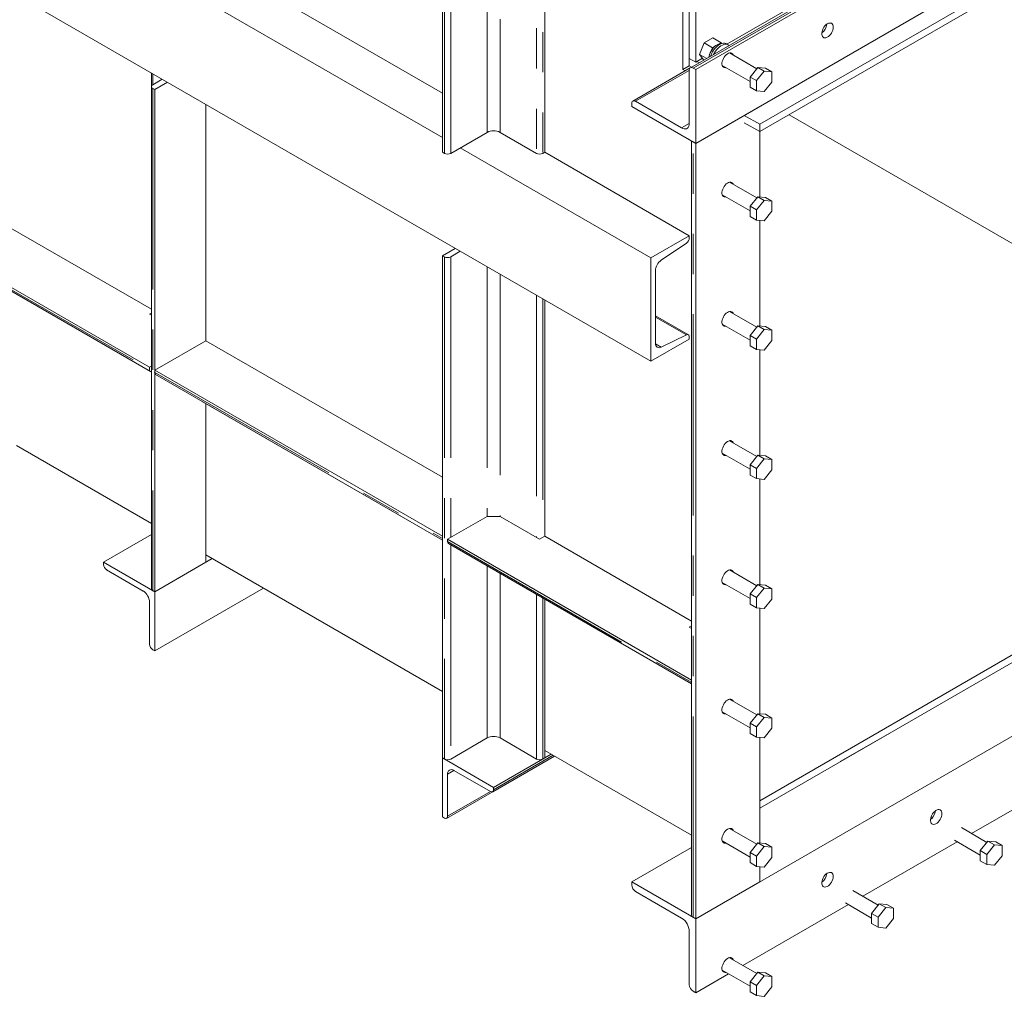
# Model space of a CAD drawing. Header units: millimetres. Extents: x 525 to 29324, y 175 to 20618.
# Tile 88 of 256: x 7905 to 8994, y 9893 to 10973. Entities that reach past the tile are written whole.
import ezdxf

# ---------------------------------------------------------------- set-up
doc = ezdxf.new("R2010")
doc.units = ezdxf.units.MM
doc.linetypes.add('SLD-Centrada-doble', pattern=[12.7, 6.35, -1.27, 1.27, -1.27, 1.27, -1.27])
doc.linetypes.add('SLD-Continua', pattern=[0])

msp = doc.modelspace()

# ---------------------------------------------------------------- linework, layer by layer
at = {"color": 8, "linetype": 'SLD-Centrada-doble', "lineweight": 18, "ltscale": 35}
for p, q in [((8476.5, 11674.7), (8476.5, 10825.2)), ((8483.6, 11670.6), (8483.6, 10825.2)), ((8374.7, 11453.5), (8374.7, 10825.2)), ((8381.7, 11449.4), (8381.7, 10825.2)), ((8649.7, 10919.5), (9542.1, 11434.7)), ((8422, 11426.1), (8422, 10848.4)), ((8436.2, 11418), (8436.2, 10848.4)), ((8052.2, 10913.3), (8052.2, 10901.1)), ((8586.1, 10882.8), (8645.5, 10917)), ((8052.2, 10897), (8052.2, 10341.7)), ((8637, 10853.4), (8645.5, 10858.3)), ((8649.7, 9980.5), (8649.7, 10837.8)), ((7838, 10707.9), (8048.7, 10586.3)), ((8374.7, 10710.8), (8374.7, 10155.6)), ((8381.7, 10710.8), (8381.7, 10400.6)), ((8422, 10699.8), (8422, 10423.8)), ((8436.2, 10691.7), (8436.2, 10423.8)), ((8476.5, 10668.4), (8476.5, 10400.6)), ((8483.6, 10664.3), (8483.6, 10400.6)), ((8642.2, 10624.4), (8608, 10644.2)), ((8614.5, 10611), (8608, 10614.8)), ((8054.4, 10583), (8372.5, 10399.3)), ((8378.2, 10396.1), (8648, 10240.3)), ((8381.7, 10392.3), (8381.7, 10155.6)), ((8422, 10369.1), (8422, 10178.9)), ((8436.2, 10360.9), (8436.2, 10178.9)), ((8476.5, 10337.6), (8476.5, 10155.6)), ((8483.6, 10333.5), (8483.6, 10155.6)), ((8429.1, 10121.7), (8494.9, 10159.7)), ((8378.2, 10138.9), (8385.3, 10142.9)), ((8378.2, 10092.3), (8425.6, 10119.7)), ((8913, 10092.2), (8914.7, 10091.2))]:
    msp.add_line(p, q, dxfattribs=at)
at = {"color": 7, "linetype": 'SLD-Continua', "lineweight": 18, "ltscale": 35}
for p, q in [((8485.7, 11669.4), (8485.7, 10826.4)), ((8638.4, 11581.2), (8638.4, 10917.9)), ((8645.5, 10930.1), (8645.5, 11577.2)), ((8645.5, 11577.2), (8645.5, 10921.9)), ((8652.6, 10926), (8652.6, 11573.1)), ((8372.5, 11454.7), (8372.5, 10826.4)), ((9539.1, 11435), (8646.7, 10919.8)), ((8652.6, 10917.9), (9544.9, 11433)), ((8652.6, 10836.2), (9544.9, 11351.4)), ((8723.3, 10857.4), (9508.2, 11310.6)), ((8723.3, 10849.3), (9508.2, 11302.4)), ((8603.1, 10595.3), (7809.7, 11053.3)), ((8372.5, 10891.7), (8110.9, 11042.7)), ((8372.5, 10842.7), (8068.5, 11018.2)), ((8795.3, 11008.4), (8687, 10945.9)), ((8671.6, 10952.9), (8661.8, 10947.3)), ((8680.8, 10947.6), (8671.6, 10952.9)), ((8661.8, 10947.3), (8656.9, 10934.7)), ((8671, 10942), (8661.8, 10947.3)), ((8671, 10942), (8669.8, 10938.9)), ((8673.4, 10943.4), (8671, 10942)), ((8680.8, 10947.6), (8678.4, 10946.2)), ((8681.4, 10946.8), (8680.8, 10947.6)), ((8688.3, 10945.1), (8686.2, 10946.4)), ((8645.5, 10930.1), (8652.6, 10926)), ((8660, 10930.3), (8652.6, 10926)), ((8664.7, 10930.2), (8656.9, 10934.7)), ((8656.9, 10934.7), (8661.4, 10928.3)), ((8667.3, 10932.5), (8666.9, 10931.4)), ((8720, 10918.8), (8689.9, 10936.2)), ((8646.6, 10919.7), (8583.1, 10883.1)), ((8645.5, 10921.9), (8638.4, 10917.9)), ((8645.5, 10921.9), (8648, 10920.5)), ((8649.7, 10919.5), (8652.6, 10917.9)), ((8656.3, 10925.3), (8653.9, 10926.8)), ((8656.3, 10925.3), (8653.9, 10926.8)), ((8681.9, 10922.3), (8712.7, 10904.5)), ((8721.2, 10920.2), (8712.7, 10909.6)), ((8721.2, 10920.2), (8728.2, 10916.1)), ((8729.6, 10919.4), (8721.2, 10920.2)), ((8729.6, 10919.4), (8736.7, 10915.4)), ((8050.8, 10914.2), (8050.8, 10899)), ((8638.4, 10917.9), (8640.9, 10916.4)), ((8645.5, 10858.3), (8645.5, 10917.1)), ((8652.6, 10917.9), (8652.6, 10836.2)), ((8712.7, 10909.6), (8719.7, 10905.6)), ((8712.7, 10909.6), (8712.7, 10898.3)), ((8728.2, 10916.1), (8719.7, 10905.6)), ((8736.7, 10915.4), (8728.2, 10916.1)), ((8736.7, 10904), (8736.7, 10915.4)), ((8050.8, 10899), (8050.8, 10343.8)), ((8052.2, 10901.1), (8062.8, 10907.2)), ((8054.4, 10895.8), (8052.2, 10897)), ((8068.5, 10903.9), (8054.4, 10895.8)), ((8712.7, 10898.3), (8719.7, 10894.3)), ((8719.7, 10905.6), (8719.7, 10894.3)), ((8728.2, 10893.5), (8736.7, 10904)), ((8054.4, 10895.8), (8054.4, 10340.5)), ((8719.7, 10894.3), (8728.2, 10893.5)), ((8110.9, 10879.4), (8110.9, 10618.1)), ((8581.9, 10877), (8581.9, 10880.3)), ((8652.6, 10836.2), (8581.9, 10877)), ((8586.1, 10882.8), (8637, 10853.4)), ((8652.6, 10836.2), (8723.3, 10877)), ((8706.3, 10867.2), (8723.3, 10857.4)), ((9396.4, 10498.1), (8755.7, 10868)), ((9460.1, 10461.3), (8755.7, 10868)), ((8706.3, 10859.1), (8723.3, 10849.3)), ((8723.3, 10849.3), (8723.3, 10857.4)), ((8381.7, 10825.2), (8422, 10848.4)), ((8436.2, 10848.4), (8476.5, 10825.2)), ((8723.3, 10777.1), (8723.3, 10849.3)), ((8648, 10838.9), (8648, 9982.9)), ((8649.7, 10837.8), (8652.6, 10836.2)), ((8652.6, 9978.8), (8652.6, 10836.2)), ((8372.5, 10826.4), (8374.7, 10825.2)), ((8603.1, 10709.6), (8392.3, 10831.3)), ((8483.6, 10825.2), (8485.7, 10826.4)), ((8645.5, 10734.1), (8485.7, 10826.4)), ((8720, 10775.9), (8689.9, 10793.3)), ((8681.9, 10779.4), (8712.7, 10761.7)), ((8721.2, 10777.3), (8712.7, 10766.8)), ((8721.2, 10777.3), (8728.2, 10773.2)), ((8729.6, 10776.5), (8721.2, 10777.3)), ((8712.7, 10766.8), (8719.7, 10762.7)), ((8712.7, 10766.8), (8712.7, 10755.4)), ((8728.2, 10773.2), (8719.7, 10762.7)), ((8736.7, 10772.5), (8728.2, 10773.2)), ((8729.6, 10776.5), (8736.7, 10772.5)), ((8736.7, 10761.2), (8736.7, 10772.5)), ((8712.7, 10755.4), (8719.7, 10751.4)), ((8719.7, 10762.7), (8719.7, 10751.4)), ((8728.2, 10750.6), (8736.7, 10761.2)), ((8719.7, 10751.4), (8728.2, 10750.6)), ((8723.3, 10634.2), (8723.3, 10751)), ((7894.5, 10743), (8050.8, 10652.9)), ((8645.5, 10734.1), (8603.1, 10709.6)), ((8645.5, 10731.7), (8645.5, 10734.1)), ((8614.5, 10707.2), (8642.2, 10725.8)), ((8372.5, 10712.1), (8386.7, 10720.2)), ((8374.7, 10710.8), (8372.5, 10712.1)), ((8372.5, 10712.1), (8372.5, 10156.8)), ((8392.3, 10717), (8381.7, 10710.8)), ((7838, 10710.4), (8048.7, 10588.7)), ((7839, 10705.7), (8049.7, 10584)), ((8603.1, 10709.6), (8603.1, 10595.3)), ((8608, 10615.4), (8608, 10695.3)), ((7889.9, 10676.3), (8049.7, 10584)), ((8485.7, 10663.1), (8485.7, 10401.8)), ((8048.7, 10647.5), (8050.8, 10648.7)), ((8050.8, 10646.3), (8048.7, 10647.5)), ((8720, 10633), (8689.9, 10650.4)), ((8644.5, 10624.5), (8608, 10645.6)), ((8681.9, 10636.5), (8712.7, 10618.8)), ((8721.2, 10634.4), (8712.7, 10623.9)), ((8728.2, 10630.3), (8719.7, 10619.8)), ((8721.2, 10634.4), (8728.2, 10630.3)), ((8729.6, 10633.7), (8721.2, 10634.4)), ((8736.7, 10629.6), (8728.2, 10630.3)), ((8729.6, 10633.7), (8736.7, 10629.6)), ((8736.7, 10618.3), (8736.7, 10629.6)), ((8110.9, 10618.1), (8054.4, 10585.5)), ((8110.9, 10618.1), (8372.5, 10467.1)), ((8603.1, 10595.3), (8645.5, 10619.8)), ((8642.2, 10624.4), (8614.5, 10611)), ((8645.5, 10619.8), (8645.5, 10622.3)), ((8712.7, 10623.9), (8719.7, 10619.8)), ((8712.7, 10623.9), (8712.7, 10612.5)), ((8719.7, 10619.8), (8719.7, 10608.5)), ((8728.2, 10607.7), (8736.7, 10618.3)), ((8712.7, 10612.5), (8719.7, 10608.5)), ((8719.7, 10608.5), (8728.2, 10607.7)), ((8723.3, 10491.3), (8723.3, 10608.1)), ((8048.7, 10588.7), (8050.8, 10589.9)), ((8048.7, 10588.7), (8048.7, 10586.3)), ((8054.4, 10585.5), (8372.5, 10401.8)), ((8054.4, 10585.5), (8054.4, 10583)), ((8055.4, 10580.7), (8372.5, 10397.6)), ((8106.2, 10551.4), (8106.3, 10551.3)), ((8106.3, 10551.3), (8372.5, 10397.6)), ((8110.9, 10548.7), (8110.9, 10373.2)), ((8720, 10490.1), (8689.9, 10507.5)), ((8050.8, 10416.1), (7901.6, 10502.2)), ((7908.7, 10498.1), (7908.7, 10498.1)), ((7908.7, 10498.1), (8050.8, 10416.1)), ((8723.3, 10109.5), (9396.4, 10498.1)), ((9544.9, 10494), (8652.6, 9978.8)), ((8681.9, 10493.7), (8712.7, 10475.9)), ((8721.2, 10491.5), (8712.7, 10481)), ((8728.2, 10487.4), (8719.7, 10476.9)), ((8721.2, 10491.5), (8728.2, 10487.4)), ((8729.6, 10490.8), (8721.2, 10491.5)), ((9403.5, 10494), (8723.3, 10101.3)), ((8723.3, 10101.3), (9396.4, 10489.9)), ((8736.7, 10486.7), (8728.2, 10487.4)), ((8729.6, 10490.8), (8736.7, 10486.7)), ((8736.7, 10475.4), (8736.7, 10486.7)), ((8712.7, 10481), (8719.7, 10476.9)), ((8712.7, 10481), (8712.7, 10469.6)), ((8719.7, 10476.9), (8719.7, 10465.6)), ((8728.2, 10464.8), (8736.7, 10475.4)), ((8712.7, 10469.6), (8719.7, 10465.6)), ((8719.7, 10465.6), (8728.2, 10464.8)), ((8723.3, 10348.4), (8723.3, 10465.3)), ((8422, 10423.8), (8378.2, 10398.5)), ((8422, 10423.8), (8436.2, 10423.8)), ((8480, 10398.5), (8436.2, 10423.8)), ((7997.8, 10373.2), (8050.8, 10403.8)), ((8372.5, 10401.8), (8372.5, 10399.3)), ((8378.2, 10398.5), (8648, 10242.8)), ((8378.2, 10398.5), (8378.2, 10396.1)), ((8485.7, 10401.8), (8480, 10398.5)), ((8485.7, 10401.8), (8648, 10308.1)), ((8379.2, 10393.8), (8648, 10238.6)), ((8054.4, 10340.5), (8118, 10377.3)), ((8110.9, 10381.3), (8372.5, 10230.3)), ((8372.5, 10230.3), (8110.9, 10381.3)), ((8054.4, 10340.5), (7997.8, 10373.2)), ((7997.8, 10373.2), (7997.8, 10370.7)), ((8001.3, 10364.6), (8041.6, 10341.3)), ((8054.4, 10340.5), (8110.9, 10373.2)), ((8720, 10347.2), (8689.9, 10364.6)), ((8054.4, 10340.5), (8052.2, 10341.7)), ((8054.4, 10275.2), (8174.6, 10344.6)), ((8681.9, 10350.8), (8712.7, 10333)), ((8721.2, 10348.6), (8712.7, 10338.1)), ((8728.2, 10344.5), (8719.7, 10334)), ((8721.2, 10348.6), (8728.2, 10344.5)), ((8729.6, 10347.9), (8721.2, 10348.6)), ((8736.7, 10343.8), (8728.2, 10344.5)), ((8729.6, 10347.9), (8736.7, 10343.8)), ((8736.7, 10332.5), (8736.7, 10343.8)), ((8054.4, 10275.2), (8054.4, 10340.5)), ((8480.9, 10335.1), (8481.1, 10335)), ((8481.1, 10335), (8647.9, 10238.7)), ((8485.7, 10332.3), (8485.7, 10156.8)), ((8712.7, 10338.1), (8719.7, 10334)), ((8712.7, 10338.1), (8712.7, 10326.8)), ((8719.7, 10334), (8719.7, 10322.7)), ((8728.2, 10321.9), (8736.7, 10332.5)), ((8048.7, 10329.1), (8048.7, 10282.5)), ((8712.7, 10326.8), (8719.7, 10322.7)), ((8719.7, 10322.7), (8728.2, 10321.9)), ((8723.3, 10205.5), (8723.3, 10322.4)), ((8648, 10302.8), (8645.5, 10301.4)), ((8645.5, 10301.4), (8648, 10299.9)), ((8052.2, 10276.4), (8054.4, 10275.2)), ((8647.8, 10238.7), (8647.9, 10238.7)), ((8720, 10204.3), (8689.9, 10221.7)), ((8681.9, 10207.9), (8712.7, 10190.1)), ((8721.2, 10205.7), (8712.7, 10195.2)), ((8728.2, 10201.6), (8719.7, 10191.1)), ((8721.2, 10205.7), (8728.2, 10201.6)), ((8729.6, 10205), (8721.2, 10205.7)), ((8736.7, 10200.9), (8728.2, 10201.6)), ((8729.6, 10205), (8736.7, 10200.9)), ((8736.7, 10189.6), (8736.7, 10200.9)), ((8712.7, 10195.2), (8719.7, 10191.1)), ((8712.7, 10195.2), (8712.7, 10183.9)), ((8719.7, 10191.1), (8719.7, 10179.8)), ((8728.2, 10179), (8736.7, 10189.6)), ((8381.7, 10155.6), (8422, 10178.9)), ((8436.2, 10178.9), (8476.5, 10155.6)), ((8712.7, 10183.9), (8719.7, 10179.8)), ((8719.7, 10179.8), (8728.2, 10179)), ((8723.3, 10062.6), (8723.3, 10179.5)), ((8868.9, 10185.4), (8812.4, 10152.7)), ((8372.5, 10156.8), (8429.1, 10124.2)), ((8372.5, 10091.5), (8372.5, 10156.8)), ((8372.5, 10156.8), (8374.7, 10155.6)), ((8377.2, 10090), (8496.4, 10158.8)), ((8428.1, 10119.4), (8496.3, 10158.8)), ((8429.1, 10124.2), (8492.8, 10160.9)), ((8483.6, 10155.6), (8485.7, 10156.8)), ((8485.7, 10165), (8648, 10071.3)), ((8648, 10071.3), (8485.7, 10165)), ((8378.2, 10138.9), (8378.2, 10092.3)), ((8425.6, 10119.7), (8385.3, 10142.9)), ((8429.1, 10124.2), (8429.1, 10121.7)), ((9061.8, 10133.4), (8957.6, 10073.3)), ((8374.7, 10090.3), (8372.5, 10091.5)), ((8912.5, 10090.8), (8913.7, 10090.1)), ((8720, 10061.4), (8689.9, 10078.8)), ((8974.6, 10063.4), (8946.5, 10079.7)), ((8681.9, 10065), (8712.7, 10047.2)), ((8721.2, 10062.8), (8712.7, 10052.3)), ((8728.2, 10058.8), (8719.7, 10048.2)), ((8721.2, 10062.8), (8728.2, 10058.8)), ((8729.6, 10062.1), (8721.2, 10062.8)), ((8736.7, 10058), (8728.2, 10058.8)), ((8729.6, 10062.1), (8736.7, 10058)), ((8941.5, 10064), (8837.3, 10003.9)), ((8938.5, 10065.8), (8967.2, 10049.2)), ((8975.7, 10064.9), (8967.2, 10054.3)), ((8982.8, 10060.8), (8974.3, 10050.2)), ((8975.7, 10064.9), (8982.8, 10060.8)), ((8984.2, 10064.1), (8975.7, 10064.9)), ((8991.3, 10060), (8982.8, 10060.8)), ((8984.2, 10064.1), (8991.3, 10060)), ((8991.3, 10048.7), (8991.3, 10060)), ((8648, 10057.8), (8581.9, 10019.7)), ((8712.7, 10052.3), (8719.7, 10048.2)), ((8712.7, 10052.3), (8712.7, 10041)), ((8719.7, 10048.2), (8719.7, 10036.9)), ((8736.7, 10046.7), (8736.7, 10058)), ((8967.2, 10054.3), (8974.3, 10050.2)), ((8967.2, 10054.3), (8967.2, 10043)), ((8974.3, 10050.2), (8974.3, 10038.9)), ((8982.8, 10038.1), (8991.3, 10048.7)), ((8712.7, 10041), (8719.7, 10036.9)), ((8719.7, 10036.9), (8728.2, 10036.1)), ((8728.2, 10036.1), (8736.7, 10046.7)), ((8967.2, 10043), (8974.3, 10038.9)), ((8974.3, 10038.9), (8982.8, 10038.1)), ((8723.3, 10019.7), (8723.3, 10036.6)), ((8581.9, 10019.7), (8652.6, 9978.8)), ((8581.9, 10016.4), (8581.9, 10019.7)), ((8723.3, 10019.7), (8652.6, 9978.8)), ((8637, 9979.7), (8586.1, 10009.1)), ((8854.4, 9994), (8826.3, 10010.3)), ((8821.3, 9994.6), (8704.8, 9927.3)), ((8818.3, 9996.4), (8847, 9979.8)), ((8855.5, 9995.5), (8847, 9984.9)), ((8855.5, 9995.5), (8862.6, 9991.4)), ((8864, 9994.7), (8855.5, 9995.5)), ((8864, 9994.7), (8871.1, 9990.6)), ((8847, 9984.9), (8854.1, 9980.8)), ((8847, 9984.9), (8847, 9973.6)), ((8862.6, 9991.4), (8854.1, 9980.8)), ((8871.1, 9990.6), (8862.6, 9991.4)), ((8871.1, 9979.3), (8871.1, 9990.6)), ((8652.6, 9978.8), (8649.7, 9980.5)), ((8652.6, 9978.8), (8652.6, 9897.2)), ((8847, 9973.6), (8854.1, 9969.5)), ((8854.1, 9980.8), (8854.1, 9969.5)), ((8862.6, 9968.7), (8871.1, 9979.3)), ((8645.5, 9906.2), (8645.5, 9965)), ((8854.1, 9969.5), (8862.6, 9968.7)), ((8720, 9918.5), (8689.9, 9935.9)), ((8688.8, 9918.1), (8652.6, 9897.2)), ((8681.9, 9922.1), (8712.7, 9904.3)), ((8721.2, 9919.9), (8712.7, 9909.4)), ((8721.2, 9919.9), (8728.2, 9915.9)), ((8729.6, 9919.2), (8721.2, 9919.9)), ((8729.6, 9919.2), (8736.7, 9915.1)), ((8712.7, 9909.4), (8719.7, 9905.3)), ((8712.7, 9909.4), (8712.7, 9898.1)), ((8728.2, 9915.9), (8719.7, 9905.3)), ((8736.7, 9915.1), (8728.2, 9915.9)), ((8736.7, 9903.8), (8736.7, 9915.1)), ((8652.6, 9897.2), (8649.7, 9898.8)), ((8712.7, 9898.1), (8719.7, 9894)), ((8719.7, 9905.3), (8719.7, 9894)), ((8728.2, 9893.2), (8736.7, 9903.8)), ((8719.7, 9894), (8728.2, 9893.2))]:
    msp.add_line(p, q, dxfattribs=at)
at = {"color": 7, "linetype": 'SLD-Continua', "lineweight": 18, "ltscale": 35, "flags": 128}
for points in [[(8804.6, 10964.8), (8804.5, 10966.2), (8804.1, 10967.4), (8803.5, 10968.3), (8802.6, 10969), (8801.6, 10969.3), (8800.4, 10969.3), (8799.2, 10969), (8797.9, 10968.3), (8796.6, 10967.3), (8795.4, 10966.1), (8794.3, 10964.7), (8793.4, 10963.1), (8792.7, 10961.5), (8792.2, 10959.8), (8791.9, 10958.2), (8791.9, 10956.7), (8792.2, 10955.4), (8792.7, 10954.4), (8793.4, 10953.6), (8794.3, 10953.1), (8795.4, 10952.9), (8796.6, 10953.1), (8797.9, 10953.6), (8799.2, 10954.4), (8800.4, 10955.5), (8801.6, 10956.8), (8802.6, 10958.3), (8803.5, 10960), (8804.1, 10961.6), (8804.5, 10963.3), (8804.6, 10964.8)], [(8667.2, 10931.6), (8667.3, 10932.6), (8667.8, 10934.5), (8668.6, 10936.5), (8669.5, 10938.3), (8670.6, 10940.1), (8671.9, 10941.8), (8673.2, 10943.2), (8674.7, 10944.4), (8676.2, 10945.4), (8677.6, 10946), (8679.1, 10946.4), (8680.3, 10946.4)], [(8669, 10932.7), (8669.2, 10933.3), (8670.1, 10935.4), (8671.1, 10937.5), (8672.3, 10939.4), (8673.7, 10941.2), (8675.1, 10942.8), (8676.7, 10944.2), (8678.3, 10945.4), (8679.9, 10946.3), (8681.5, 10946.8), (8683.1, 10947.1), (8684.5, 10947), (8685.8, 10946.6), (8686.2, 10946.4)], [(8672.4, 10934.6), (8673.2, 10936.2), (8674.4, 10938.2), (8675.8, 10940), (8677.3, 10941.6), (8678.8, 10943), (8680.4, 10944.2), (8682.1, 10945), (8683.7, 10945.6), (8685.2, 10945.8), (8686.6, 10945.8), (8687.9, 10945.4), (8689, 10944.7), (8689.3, 10944.4)], [(8694, 10933.8), (8693.8, 10934.3), (8693.1, 10935.3), (8692.3, 10935.9), (8691.3, 10936.3), (8690.1, 10936.2), (8688.9, 10935.9), (8687.6, 10935.2), (8686.3, 10934.3), (8685.1, 10933.1), (8684, 10931.6), (8683.1, 10930.1), (8682.4, 10928.4), (8681.8, 10926.8), (8681.6, 10925.2), (8681.6, 10923.7), (8681.8, 10922.4), (8682.4, 10921.3), (8683.1, 10920.5), (8684, 10920), (8685.1, 10919.9), (8686, 10920)], [(8637, 10853.4), (8638.5, 10852.7), (8639.9, 10852.3), (8641.3, 10852.2), (8642.5, 10852.5), (8643.5, 10853.1), (8644.4, 10854), (8645, 10855.2), (8645.4, 10856.6), (8645.5, 10858.3)], [(8694, 10790.9), (8693.8, 10791.5), (8693.1, 10792.4), (8692.3, 10793), (8691.3, 10793.4), (8690.1, 10793.3), (8688.9, 10793), (8687.6, 10792.3), (8686.3, 10791.4), (8685.1, 10790.2), (8684, 10788.7), (8683.1, 10787.2), (8682.4, 10785.5), (8681.8, 10783.9), (8681.6, 10782.3), (8681.6, 10780.8), (8681.8, 10779.5), (8682.4, 10778.4), (8683.1, 10777.6), (8684, 10777.1), (8685.1, 10777), (8686, 10777.1)], [(8694, 10648), (8693.8, 10648.6), (8693.1, 10649.5), (8692.3, 10650.1), (8691.3, 10650.5), (8690.1, 10650.5), (8688.9, 10650.1), (8687.6, 10649.4), (8686.3, 10648.5), (8685.1, 10647.3), (8684, 10645.8), (8683.1, 10644.3), (8682.4, 10642.6), (8681.8, 10641), (8681.6, 10639.4), (8681.6, 10637.9), (8681.8, 10636.6), (8682.4, 10635.5), (8683.1, 10634.7), (8684, 10634.2), (8685.1, 10634.1), (8686, 10634.2)], [(8645.5, 10622.3), (8645.4, 10623), (8645.3, 10623.6), (8645, 10624.1), (8644.6, 10624.5), (8644.1, 10624.7), (8643.5, 10624.8), (8642.9, 10624.7), (8642.2, 10624.4)], [(8614.5, 10611), (8613.2, 10610.5), (8612, 10610.3), (8610.9, 10610.5), (8609.9, 10610.9), (8609.1, 10611.7), (8608.5, 10612.7), (8608.1, 10613.9), (8608, 10615.4)], [(8694, 10505.1), (8693.8, 10505.7), (8693.1, 10506.6), (8692.3, 10507.2), (8691.3, 10507.6), (8690.1, 10507.6), (8688.9, 10507.2), (8687.6, 10506.5), (8686.3, 10505.6), (8685.1, 10504.4), (8684, 10503), (8683.1, 10501.4), (8682.4, 10499.7), (8681.8, 10498.1), (8681.6, 10496.5), (8681.6, 10495), (8681.8, 10493.7), (8682.4, 10492.6), (8683.1, 10491.8), (8684, 10491.3), (8685.1, 10491.2), (8686, 10491.3)], [(8694, 10362.2), (8693.8, 10362.8), (8693.1, 10363.7), (8692.3, 10364.4), (8691.3, 10364.7), (8690.1, 10364.7), (8688.9, 10364.3), (8687.6, 10363.6), (8686.3, 10362.7), (8685.1, 10361.5), (8684, 10360.1), (8683.1, 10358.5), (8682.4, 10356.9), (8681.8, 10355.2), (8681.6, 10353.6), (8681.6, 10352.1), (8681.8, 10350.8), (8682.4, 10349.7), (8683.1, 10348.9), (8684, 10348.4), (8685.1, 10348.3), (8686, 10348.4)], [(8694, 10219.3), (8693.8, 10219.9), (8693.1, 10220.8), (8692.3, 10221.5), (8691.3, 10221.8), (8690.1, 10221.8), (8688.9, 10221.4), (8687.6, 10220.8), (8686.3, 10219.8), (8685.1, 10218.6), (8684, 10217.2), (8683.1, 10215.6), (8682.4, 10214), (8681.8, 10212.3), (8681.6, 10210.7), (8681.6, 10209.2), (8681.8, 10207.9), (8682.4, 10206.8), (8683.1, 10206), (8684, 10205.5), (8685.1, 10205.4), (8686, 10205.5)], [(8385.3, 10142.9), (8383.9, 10143.6), (8382.6, 10143.9), (8381.3, 10143.8), (8380.3, 10143.4), (8379.4, 10142.7), (8378.7, 10141.7), (8378.3, 10140.4), (8378.2, 10138.9)], [(8924.8, 10095.2), (8924.7, 10096.6), (8924.3, 10097.8), (8923.7, 10098.7), (8922.8, 10099.4), (8921.8, 10099.7), (8920.6, 10099.7), (8919.4, 10099.3), (8918.1, 10098.7), (8916.8, 10097.7), (8915.6, 10096.5), (8914.5, 10095.1), (8913.6, 10093.5), (8912.9, 10091.9), (8912.4, 10090.2), (8912.1, 10088.6), (8912.1, 10087.1), (8912.4, 10085.8), (8912.9, 10084.7), (8913.6, 10083.9), (8914.5, 10083.4), (8915.6, 10083.3), (8916.8, 10083.5), (8918.1, 10084), (8919.4, 10084.8), (8920.6, 10085.9), (8921.8, 10087.2), (8922.8, 10088.7), (8923.7, 10090.3), (8924.3, 10092), (8924.7, 10093.6), (8924.8, 10095.2)], [(8694, 10076.4), (8693.8, 10077), (8693.1, 10077.9), (8692.3, 10078.6), (8691.3, 10078.9), (8690.1, 10078.9), (8688.9, 10078.5), (8687.6, 10077.9), (8686.3, 10076.9), (8685.1, 10075.7), (8684, 10074.3), (8683.1, 10072.7), (8682.4, 10071.1), (8681.8, 10069.4), (8681.6, 10067.8), (8681.6, 10066.3), (8681.8, 10065), (8682.4, 10063.9), (8683.1, 10063.1), (8684, 10062.6), (8685.1, 10062.5), (8686, 10062.6)], [(8804.6, 10025.8), (8804.5, 10027.2), (8804.1, 10028.4), (8803.5, 10029.3), (8802.6, 10030), (8801.6, 10030.3), (8800.4, 10030.3), (8799.2, 10029.9), (8797.9, 10029.3), (8796.6, 10028.3), (8795.4, 10027.1), (8794.3, 10025.7), (8793.4, 10024.1), (8792.7, 10022.5), (8792.2, 10020.8), (8791.9, 10019.2), (8791.9, 10017.7), (8792.2, 10016.4), (8792.7, 10015.3), (8793.4, 10014.5), (8794.3, 10014.1), (8795.4, 10013.9), (8796.6, 10014.1), (8797.9, 10014.6), (8799.2, 10015.4), (8800.4, 10016.5), (8801.6, 10017.8), (8802.6, 10019.3), (8803.5, 10020.9), (8804.1, 10022.6), (8804.5, 10024.2), (8804.6, 10025.8)], [(8694, 9933.6), (8693.8, 9934.1), (8693.1, 9935), (8692.3, 9935.7), (8691.3, 9936), (8690.1, 9936), (8688.9, 9935.6), (8687.6, 9935), (8686.3, 9934), (8685.1, 9932.8), (8684, 9931.4), (8683.1, 9929.8), (8682.4, 9928.2), (8681.8, 9926.5), (8681.6, 9924.9), (8681.6, 9923.4), (8681.8, 9922.1), (8682.4, 9921), (8683.1, 9920.2), (8684, 9919.8), (8685.1, 9919.6), (8686, 9919.7)]]:
    msp.add_lwpolyline(points, dxfattribs=at)
at = {"color": 7, "linetype": 'SLD-Continua', "lineweight": 18, "ltscale": 1225}
for centre, radius, start, end in [((8783.4, 10969.7), 14.2, 306.8779, 353.1275), ((8648.1, 10917.5), 2.62, 50.7967, 189.214), ((8053, 10899), 2.18, 110.7834, 249.2166), ((8584.4, 10880.7), 2.62, 50.7967, 189.214), ((8429.1, 10834.8), 15.4, 62.6097, 117.3903), ((8378.2, 10832), 7.69, 242.6097, 297.3903), ((8480, 10832), 7.69, 242.6097, 297.3903), ((8637.7, 10732.1), 7.76, 305.43, 357.2119), ((8378.2, 10717.7), 7.69, 242.6097, 297.3903), ((8623.5, 10694.5), 15.5, 125.43, 177.2119), ((8050.8, 10585.9), 2.16, 170.2863, 268.5353), ((8050.6, 10585.6), 1.8, 234.8936, 274.5155), ((8056.7, 10582.7), 2.4, 172.7442, 235.9436), ((8380.6, 10395.8), 2.4, 172.7442, 235.9436), ((8005.5, 10371.1), 7.68, 182.6055, 237.3945), ((8053.3, 10344), 2.51, 185.6948, 245.6253), ((8033.3, 10328.4), 15.4, 2.6055, 57.3945), ((8056.4, 10282.9), 7.68, 182.6055, 237.3945), ((8429.1, 10165.2), 15.4, 62.6097, 117.3903), ((8378.2, 10162.4), 7.69, 242.6097, 297.3903), ((8480, 10162.4), 7.69, 242.6097, 297.3903), ((8427, 10121.4), 2.18, 230.7967, 9.214), ((8376.1, 10092), 2.18, 230.7967, 9.214), ((8903.6, 10100.1), 14.2, 306.8779, 353.1275), ((8783.4, 10030.7), 14.2, 306.8779, 353.1275), ((8591.1, 10016.8), 9.22, 182.6055, 237.3945), ((8651, 9983.2), 3.02, 185.6948, 245.6253), ((8627.1, 9964.2), 18.4, 2.4763, 57.5237), ((8654.7, 9906.6), 9.22, 182.6055, 237.3945)]:
    msp.add_arc(centre, radius, start, end, dxfattribs=at)

doc.saveas('drawing.dxf')
